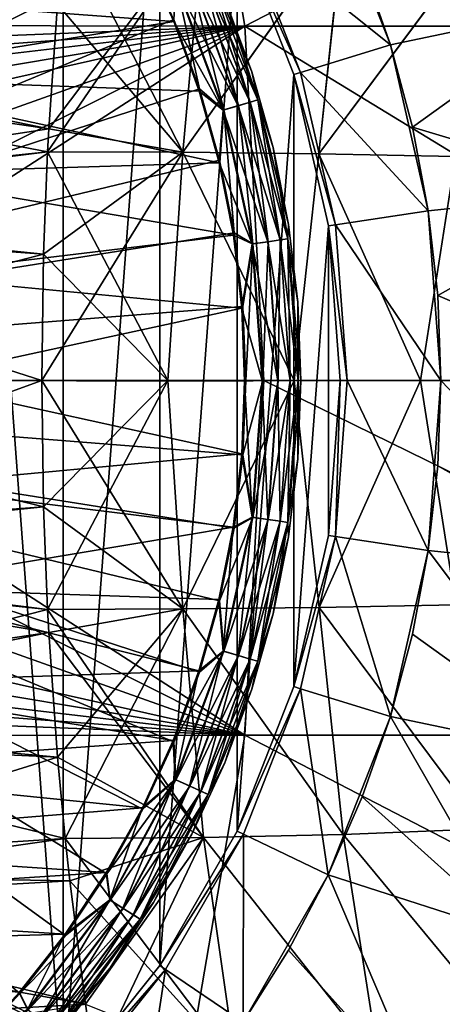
# Model space of a CAD drawing. Header units: metres. Extents: x -59 to 113, y -107 to 107.
# Tile 152 of 192: x 54.39 to 58.16, y -5.56 to 3.22. Entities that reach past the tile are written whole.
import ezdxf

# ---------------------------------------------------------------- set-up
doc = ezdxf.new("R2010")
doc.units = ezdxf.units.M
doc.layers.add('solid_20_382_333_XXX', color=7, linetype='CONTINUOUS')

msp = doc.modelspace()

# ---------------------------------------------------------------- linework, layer by layer
at = {"layer": 'solid_20_382_333_XXX'}
for points in [[(53.767262, -7.231956, -77), (53.767303, 7.231924, -77), (54.780663, -6.291668, -77)], [(54.780663, -6.291668, -77), (53.767303, 7.231924, -77), (54.780693, 6.291636, -77)], [(55.861973, 6.320729, -23.743923), (48.893719, 6.320729, -23.577755), (49.485706, 3.169019, -23.589386)], [(55.861973, 6.320729, -23.743923), (49.485706, 3.169019, -23.589386), (56.402649, 3.158785, -23.756006)], [(62.515575, 6.320729, -23.93788), (55.861973, 6.320729, -23.743923), (56.402649, 3.158785, -23.756006)], [(62.515575, 6.320729, -23.93788), (56.402649, 3.158785, -23.756006), (63.01339, 3.158785, -23.95034)], [(54.780663, -6.291668, -77), (54.780693, 6.291636, -77), (55.642738, 5.210664, -77)], [(48, 0, -1.04465), (54.802795, 4.942535, -1.191425), (54.394039, 5.46104, -1.191425)], [(54.780663, -6.291668, -77), (55.642738, 5.210664, -77), (55.642723, -5.21069, -77)], [(55.642723, -5.21069, -77), (55.642738, 5.210664, -77), (56.333958, 4.013433, -77)], [(48, 0, -1.04465), (55.169609, 4.393559, -1.191425), (54.802795, 4.942535, -1.191425)], [(50.359631, 4.711932, 32.067299), (50.269886, 3.14703, 32.096569), (54.840916, 4.458052, 31.972303)], [(48, 0, -1.04465), (55.492226, 3.817494, -1.191425), (55.169609, 4.393559, -1.191425)], [(50.269886, 3.14703, 32.096569), (54.799973, 4.079261, 31.979473), (54.840916, 4.458052, 31.972303)], [(56.390079, 4.040482, -75.937698), (57.144829, 4.403932, -75.099998), (57.699055, 2.99179, -75.099998)], [(57.144829, 4.403932, -75.099998), (57.448387, 3.708169, -67), (57.699055, 2.99179, -67)], [(57.699055, 2.99179, -75.099998), (57.144829, 4.403932, -75.099998), (57.699055, 2.99179, -67)], [(50.036358, 2.922848, 26.967262), (50.107281, 4.377021, 26.992508), (54.731869, 3.353808, 27.080317)], [(50.269886, 3.14703, 32.096569), (54.731895, 3.353868, 31.991392), (54.799973, 4.079261, 31.979473)], [(56.032585, 4.071548, 27.123436), (54.642754, 2.037963, 27.064713), (54.653767, 2.243433, 27.066641)], [(56.032585, 4.071548, 27.123436), (55.848949, 2.034471, 27.096268), (54.642754, 2.037963, 27.064713)], [(56.032585, 4.071548, 27.123436), (54.653767, 2.243433, 27.066641), (54.731869, 3.353808, 27.080317)], [(55.848667, 2.034398, 31.975452), (54.799973, 4.079261, 31.979473), (54.731895, 3.353868, 31.991392)], [(55.848667, 2.034398, 31.975452), (56.031971, 4.071407, 31.948294), (54.799973, 4.079261, 31.979473)], [(55.848667, 2.034398, 31.975452), (57.276344, 4.043518, 31.915308), (56.031971, 4.071407, 31.948294)], [(55.848667, 2.034398, 31.975452), (57.061619, 2.021086, 31.942263), (57.276344, 4.043518, 31.915308)], [(56.032585, 4.071548, 27.123436), (57.277592, 4.043629, 27.156439), (55.848949, 2.034471, 27.096268)], [(57.277592, 4.043629, 27.156439), (57.06221, 2.021151, 27.129465), (55.848949, 2.034471, 27.096268)], [(56.390091, 4.040456, -76), (56.898575, 2.744849, -76), (56.333958, 4.013432, -76)], [(56.898575, 2.74486, -75.937698), (56.390079, 4.040482, -75.937698), (57.699055, 2.99179, -75.099998)], [(56.390091, 4.040456, -76), (56.390079, 4.040482, -75.937698), (56.898575, 2.74486, -75.937698)], [(56.390091, 4.040456, -76), (56.898575, 2.74486, -75.937698), (56.898575, 2.744849, -76)], [(57.061619, 2.021086, 31.942263), (58.529896, 3.994994, 31.880575), (57.276344, 4.043518, 31.915308)], [(57.277592, 4.043629, 27.156439), (58.531784, 3.995053, 27.191191), (57.06221, 2.021151, 27.129465)], [(55.642723, -5.21069, -77), (56.333958, 4.013433, -77), (56.333946, -4.013457, -77)], [(56.333946, -4.013457, -77), (56.333958, 4.013433, -77), (56.839039, 2.726501, -77)], [(56.333958, 4.013433, -77), (56.333958, 4.013432, -76), (56.839043, 2.726499, -76)], [(56.839039, 2.726501, -77), (56.333958, 4.013433, -77), (56.839043, 2.726499, -76)], [(56.898575, 2.744849, -76), (56.839043, 2.726499, -76), (56.333958, 4.013432, -76)], [(57.061619, 2.021086, 31.942263), (58.279907, 1.997351, 31.907467), (58.529896, 3.994994, 31.880575)], [(58.531784, 3.995053, 27.191191), (58.280807, 1.997404, 27.16427), (57.06221, 2.021151, 27.129465)], [(48, 0, -1.04465), (55.768646, 3.217893, -1.191425), (55.492226, 3.817494, -1.191425)], [(55.491322, 3.800012, -19.200001), (55.766926, 3.199193, -19.200001), (52.134132, 3.468927, -19.200001)], [(55.781456, 3.553671, -19.175528), (55.766926, 3.199193, -19.200001), (55.491322, 3.800012, -19.200001)], [(56.009029, 3.657602, -18.993639), (56.073597, 3.687088, -18.854061), (56.516148, 2.500566, -18.854061)], [(56.449738, 2.481066, -1.400161), (56.073952, 3.687251, -1.538501), (56.010639, 3.658336, -1.400161)], [(56.073597, 3.687088, -18.854061), (56.222523, 3.405894, -18.700001), (56.464397, 2.750264, -18.700001)], [(56.516148, 2.500566, -18.854061), (56.073597, 3.687088, -18.854061), (56.464397, 2.750264, -18.700001)], [(56.073952, 3.687251, -1.538501), (56.516521, 2.500676, -1.538501), (56.222523, 3.405895, -1.691349)], [(56.449738, 2.481066, -1.400161), (56.516521, 2.500676, -1.538501), (56.073952, 3.687251, -1.538501)], [(57.699055, 2.99179, -67), (57.448387, 3.708169, -67), (59.417965, 3.352626, -65.25)], [(56.34185, 2.449389, -19.104416), (55.781456, 3.553671, -19.175528), (55.90836, 3.611626, -19.104416)], [(55.911854, 3.613223, -1.289755), (55.787079, 3.55624, -1.217874), (56.213924, 2.411826, -1.217874)], [(55.90836, 3.611626, -19.104416), (56.009029, 3.657602, -18.993639), (56.44804, 2.480569, -18.993639)], [(56.34185, 2.449389, -19.104416), (55.90836, 3.611626, -19.104416), (56.44804, 2.480569, -18.993639)], [(56.010639, 3.658336, -1.400161), (55.911854, 3.613223, -1.289755), (56.345539, 2.450471, -1.289755)], [(56.345539, 2.450471, -1.289755), (55.911854, 3.613223, -1.289755), (56.213924, 2.411826, -1.217874)], [(56.44804, 2.480569, -18.993639), (56.009029, 3.657602, -18.993639), (56.516148, 2.500566, -18.854061)], [(56.449738, 2.481066, -1.400161), (56.010639, 3.658336, -1.400161), (56.345539, 2.450471, -1.289755)], [(55.781456, 3.553671, -19.175528), (56.207993, 2.410084, -19.175528), (55.766926, 3.199193, -19.200001)], [(55.787079, 3.55624, -1.217874), (55.768646, 3.217893, -1.191425), (55.997169, 2.598453, -1.191425)], [(56.34185, 2.449389, -19.104416), (56.207993, 2.410084, -19.175528), (55.781456, 3.553671, -19.175528)], [(56.213924, 2.411826, -1.217874), (55.787079, 3.55624, -1.217874), (55.997169, 2.598453, -1.191425)], [(55.766926, 3.199193, -19.200001), (52.673698, 2.698341, -19.200001), (52.134132, 3.468927, -19.200001)], [(50.036358, 2.922848, 26.967262), (54.731869, 3.353808, 27.080317), (54.653767, 2.243433, 27.066641)], [(50.269886, 3.14703, 32.096569), (54.653793, 2.243473, 32.00507), (54.731895, 3.353868, 31.991392)], [(55.848667, 2.034398, 31.975452), (54.731895, 3.353868, 31.991392), (54.653793, 2.243473, 32.00507)], [(56.222523, 3.405895, -1.691349), (56.464397, 2.750265, -1.691349), (56.222523, 3.405894, -18.700001)], [(56.516521, 2.500676, -1.538501), (56.464397, 2.750265, -1.691349), (56.222523, 3.405895, -1.691349)], [(56.464397, 2.750265, -1.691349), (56.464397, 2.750264, -18.700001), (56.222523, 3.405894, -18.700001)], [(57.895512, 2.25862, -67), (57.699055, 2.99179, -67), (59.417965, 3.352626, -65.25)], [(57.895512, 2.25862, -67), (59.417965, 3.352626, -65.25), (59.778877, 1.693541, -65.25)], [(48, 0, -1.04465), (55.997169, 2.598453, -1.191425), (55.768646, 3.217893, -1.191425)], [(56.402649, 3.158785, -23.756006), (49.485706, 3.169019, -23.589386), (49.956173, 2.902307, -23.599569)], [(56.402649, 3.158785, -23.756006), (49.956173, 2.902307, -23.599569), (50.232399, 2.695625, -23.605602)], [(56.402649, 3.158785, -23.756006), (50.232399, 2.695625, -23.605602), (50.486984, 2.462705, -23.611198)], [(56.402649, 3.158785, -23.756006), (50.486984, 2.462705, -23.611198), (50.7174, 2.205842, -23.616289)], [(56.402649, 3.158785, -23.756006), (50.7174, 2.205842, -23.616289), (50.921074, 1.928034, -23.620813)], [(56.402649, 3.158785, -23.756006), (50.921074, 1.928034, -23.620813), (51.240631, 1.322236, -23.627949)], [(56.402649, 3.158785, -23.756006), (51.240631, 1.322236, -23.627949), (51.435287, 0.669925, -23.632318)], [(56.402649, 3.158785, -23.756006), (51.435287, 0.669925, -23.632318), (51.5, 0, -23.634621)], [(56.402649, 3.158785, -23.756006), (51.5, 0, -23.634621), (56.570343, -0.000001, -23.759562)], [(55.766926, 3.199193, -19.200001), (55.994701, 2.577726, -19.200001), (52.673698, 2.698341, -19.200001)], [(56.207993, 2.410084, -19.175528), (55.994701, 2.577726, -19.200001), (55.766926, 3.199193, -19.200001)], [(56.402649, 3.158785, -23.756006), (56.570343, -0.000001, -23.759562), (61.581226, -0.000001, -23.903755)], [(63.01339, 3.158785, -23.95034), (56.402649, 3.158785, -23.756006), (61.581226, -0.000001, -23.903755)], [(50.269886, 3.14703, 32.096569), (50.239704, 1.576385, 32.113613), (54.653793, 2.243473, 32.00507)], [(56.898575, 2.74486, -75.937698), (57.699055, 2.99179, -75.099998), (58.036636, 1.51276, -75.099998)], [(57.699055, 2.99179, -75.099998), (57.699055, 2.99179, -67), (57.895512, 2.25862, -67)], [(57.699055, 2.99179, -75.099998), (57.895512, 2.25862, -67), (58.036636, 1.51276, -67)], [(58.036636, 1.51276, -75.099998), (57.699055, 2.99179, -75.099998), (58.036636, 1.51276, -67)], [(50.016556, 1.463841, 26.952604), (50.036358, 2.922848, 26.967262), (54.642754, 2.037963, 27.064713)], [(50.036358, 2.922848, 26.967262), (54.653767, 2.243433, 27.066641), (54.642754, 2.037963, 27.064713)], [(56.333946, -4.013457, -77), (56.839039, 2.726501, -77), (56.839035, -2.726515, -77)], [(56.464397, 2.750265, -1.691349), (56.654087, 2.077678, -1.691349), (56.464397, 2.750264, -18.700001)], [(56.516521, 2.500676, -1.538501), (56.654087, 2.077678, -1.691349), (56.464397, 2.750265, -1.691349)], [(56.516148, 2.500566, -18.854061), (56.464397, 2.750264, -18.700001), (56.654091, 2.077677, -18.700001)], [(56.654087, 2.077678, -1.691349), (56.654091, 2.077677, -18.700001), (56.464397, 2.750264, -18.700001)], [(56.839035, -2.726515, -77), (56.839039, 2.726501, -77), (57.146683, 1.378654, -77)], [(56.839039, 2.726501, -77), (56.839043, 2.726499, -76), (57.146683, 1.378653, -76)], [(57.146683, 1.378654, -77), (56.839039, 2.726501, -77), (57.146683, 1.378653, -76)], [(56.898575, 2.744849, -76), (57.20829, 1.387914, -76), (56.839043, 2.726499, -76)], [(57.20829, 1.387914, -76), (57.146683, 1.378653, -76), (56.839043, 2.726499, -76)], [(57.20829, 1.387916, -75.937698), (56.898575, 2.74486, -75.937698), (58.036636, 1.51276, -75.099998)], [(56.898575, 2.744849, -76), (56.898575, 2.74486, -75.937698), (57.20829, 1.387916, -75.937698)], [(56.898575, 2.744849, -76), (57.20829, 1.387916, -75.937698), (57.20829, 1.387914, -76)], [(56.17268, 1.940933, -19.200001), (53.071247, 1.84579, -19.200001), (52.673698, 2.698341, -19.200001)], [(55.994701, 2.577726, -19.200001), (56.17268, 1.940933, -19.200001), (52.673698, 2.698341, -19.200001)], [(48, 0, -1.04465), (56.176388, 1.962993, -1.191425), (55.997169, 2.598453, -1.191425)], [(56.207993, 2.410084, -19.175528), (56.17268, 1.940933, -19.200001), (55.994701, 2.577726, -19.200001)], [(56.213924, 2.411826, -1.217874), (55.997169, 2.598453, -1.191425), (56.176388, 1.962993, -1.191425)], [(56.34185, 2.449389, -19.104416), (56.44804, 2.480569, -18.993639), (56.715073, 1.253039, -18.993639)], [(56.449738, 2.481066, -1.400161), (56.345539, 2.450471, -1.289755), (56.609333, 1.237835, -1.289755)], [(56.44804, 2.480569, -18.993639), (56.516148, 2.500566, -18.854061), (56.785332, 1.26314, -18.854061)], [(56.715073, 1.253039, -18.993639), (56.44804, 2.480569, -18.993639), (56.785332, 1.26314, -18.854061)], [(56.716824, 1.25329, -1.400161), (56.516521, 2.500676, -1.538501), (56.449738, 2.481066, -1.400161)], [(56.716824, 1.25329, -1.400161), (56.449738, 2.481066, -1.400161), (56.609333, 1.237835, -1.289755)], [(56.516148, 2.500566, -18.854061), (56.654091, 2.077677, -18.700001), (56.790424, 1.39228, -18.700001)], [(56.785332, 1.26314, -18.854061), (56.516148, 2.500566, -18.854061), (56.790424, 1.39228, -18.700001)], [(56.516521, 2.500676, -1.538501), (56.785721, 1.263196, -1.538501), (56.654087, 2.077678, -1.691349)], [(56.716824, 1.25329, -1.400161), (56.785721, 1.263196, -1.538501), (56.516521, 2.500676, -1.538501)], [(56.207993, 2.410084, -19.175528), (56.467438, 1.217433, -19.175528), (56.17268, 1.940933, -19.200001)], [(56.213924, 2.411826, -1.217874), (56.176388, 1.962993, -1.191425), (56.305199, 1.315429, -1.191425)], [(56.605526, 1.237288, -19.104416), (56.207993, 2.410084, -19.175528), (56.34185, 2.449389, -19.104416)], [(56.605526, 1.237288, -19.104416), (56.467438, 1.217433, -19.175528), (56.207993, 2.410084, -19.175528)], [(56.345539, 2.450471, -1.289755), (56.213924, 2.411826, -1.217874), (56.473557, 1.218313, -1.217874)], [(56.473557, 1.218313, -1.217874), (56.213924, 2.411826, -1.217874), (56.305199, 1.315429, -1.191425)], [(56.605526, 1.237288, -19.104416), (56.34185, 2.449389, -19.104416), (56.715073, 1.253039, -18.993639)], [(56.609333, 1.237835, -1.289755), (56.345539, 2.450471, -1.289755), (56.473557, 1.218313, -1.217874)], [(50.239704, 1.576385, 32.113613), (54.642773, 2.037888, 32.006996), (54.653793, 2.243473, 32.00507)], [(55.848667, 2.034398, 31.975452), (54.653793, 2.243473, 32.00507), (54.642773, 2.037888, 32.006996)], [(58.036636, 1.51276, -67), (57.895512, 2.25862, -67), (59.778877, 1.693541, -65.25)], [(50.016556, 1.463841, 26.952604), (54.642754, 2.037963, 27.064713), (54.606716, 1.125792, 27.058403)], [(50.239704, 1.576385, 32.113613), (54.606743, 1.125812, 32.013306), (54.642773, 2.037888, 32.006996)], [(55.848949, 2.034471, 27.096268), (54.590961, -0.000001, 27.055643), (54.606716, 1.125792, 27.058403)], [(55.848949, 2.034471, 27.096268), (55.716183, 0.000003, 27.085363), (54.590961, -0.000001, 27.055643)], [(55.848949, 2.034471, 27.096268), (54.606716, 1.125792, 27.058403), (54.642754, 2.037963, 27.064713)], [(55.716171, 0.000003, 31.986347), (54.642773, 2.037888, 32.006996), (54.606743, 1.125812, 32.013306)], [(55.848667, 2.034398, 31.975452), (54.642773, 2.037888, 32.006996), (55.716171, 0.000003, 31.986347)], [(55.848667, 2.034398, 31.975452), (55.716171, 0.000003, 31.986347), (56.841328, 0.000003, 31.95536)], [(55.848949, 2.034471, 27.096268), (56.841335, 0.000003, 27.11635), (55.716183, 0.000003, 27.085363)], [(55.848667, 2.034398, 31.975452), (56.841328, 0.000003, 31.95536), (57.061619, 2.021086, 31.942263)], [(55.848949, 2.034471, 27.096268), (57.06221, 2.021151, 27.129465), (56.841335, 0.000003, 27.11635)], [(56.654087, 2.077678, -1.691349), (56.790424, 1.392281, -1.691349), (56.654091, 2.077677, -18.700001)], [(56.785721, 1.263196, -1.538501), (56.790424, 1.392281, -1.691349), (56.654087, 2.077678, -1.691349)], [(56.790424, 1.392281, -1.691349), (56.790424, 1.39228, -18.700001), (56.654091, 2.077677, -18.700001)], [(57.061619, 2.021086, 31.942263), (56.841328, 0.000003, 31.95536), (57.96645, 0.000003, 31.923109)], [(57.06221, 2.021151, 27.129465), (57.966457, 0.000003, 27.148603), (56.841335, 0.000003, 27.11635)], [(57.061619, 2.021086, 31.942263), (57.96645, 0.000003, 31.923109), (58.279907, 1.997351, 31.907467)], [(57.06221, 2.021151, 27.129465), (58.280807, 1.997404, 27.16427), (57.966457, 0.000003, 27.148603)], [(48, 0, -1.04465), (56.305199, 1.315429, -1.191425), (56.176388, 1.962993, -1.191425)], [(56.17268, 1.940933, -19.200001), (56.299618, 1.294762, -19.200001), (53.071247, 1.84579, -19.200001)], [(56.467438, 1.217433, -19.175528), (56.299618, 1.294762, -19.200001), (56.17268, 1.940933, -19.200001)], [(58.279907, 1.997351, 31.907467), (57.96645, 0.000003, 31.923109), (59.091537, 0.000003, 31.889589)], [(58.280807, 1.997404, 27.16427), (59.091545, 0.000003, 27.182121), (57.966457, 0.000003, 27.148603)], [(56.299618, 1.294762, -19.200001), (53.31472, 0.93715, -19.200001), (53.071247, 1.84579, -19.200001)], [(58.121616, 0.758517, -67), (58.036636, 1.51276, -67), (59.778877, 1.693541, -65.25)], [(58.121616, 0.758517, -67), (59.778877, 1.693541, -65.25), (59.900002, 0, -65.25)], [(50.239704, 1.576385, 32.113613), (50.269276, 0, 32.118431), (54.606743, 1.125812, 32.013306)], [(57.20829, 1.387916, -75.937698), (58.036636, 1.51276, -75.099998), (58.150002, 0, -75.099998)], [(58.036636, 1.51276, -75.099998), (58.121616, 0.758517, -67), (58.150002, 0, -67)], [(58.150002, 0, -75.099998), (58.036636, 1.51276, -75.099998), (58.150002, 0, -67)], [(58.036636, 1.51276, -75.099998), (58.036636, 1.51276, -67), (58.121616, 0.758517, -67)], [(50.016556, 1.463841, 26.952604), (54.606716, 1.125792, 27.058403), (54.590961, -0.000001, 27.055643)], [(50.048061, -0.000001, 26.948542), (50.016556, 1.463841, 26.952604), (54.590961, -0.000001, 27.055643)], [(56.785332, 1.26314, -18.854061), (56.790424, 1.39228, -18.700001), (56.872562, 0.698299, -18.700001)], [(56.785721, 1.263196, -1.538501), (56.872562, 0.698302, -1.691349), (56.790424, 1.392281, -1.691349)], [(56.790424, 1.392281, -1.691349), (56.872562, 0.698302, -1.691349), (56.790424, 1.39228, -18.700001)], [(56.872562, 0.698302, -1.691349), (56.872562, 0.698299, -18.700001), (56.790424, 1.39228, -18.700001)], [(56.839035, -2.726515, -77), (57.146683, 1.378654, -77), (57.146683, -1.378659, -77)], [(57.20829, 1.387914, -76), (57.312298, 0, -76), (57.146683, 1.378653, -76)], [(57.146683, 1.378654, -77), (57.146683, 1.378653, -76), (57.25, 0, -76)], [(57.25, 0, -77), (57.146683, 1.378654, -77), (57.25, 0, -76)], [(57.146683, -1.378659, -77), (57.146683, 1.378654, -77), (57.25, 0, -77)], [(57.312298, 0, -76), (57.25, 0, -76), (57.146683, 1.378653, -76)], [(57.20829, 1.387916, -75.937698), (58.150002, 0, -75.099998), (57.312298, 0, -75.937698)], [(57.20829, 1.387914, -76), (57.20829, 1.387916, -75.937698), (57.312298, 0, -75.937698)], [(57.20829, 1.387914, -76), (57.312298, 0, -75.937698), (57.312298, 0, -76)], [(48, 0, -1.04465), (56.382805, 0.659757, -1.191425), (56.305199, 1.315429, -1.191425)], [(56.299618, 1.294762, -19.200001), (56.375263, 0.645035, -19.200001), (53.31472, 0.93715, -19.200001)], [(56.467438, 1.217433, -19.175528), (56.375263, 0.645035, -19.200001), (56.299618, 1.294762, -19.200001)], [(56.473557, 1.218313, -1.217874), (56.305199, 1.315429, -1.191425), (56.382805, 0.659757, -1.191425)], [(56.605526, 1.237288, -19.104416), (56.694019, 0, -19.104416), (56.467438, 1.217433, -19.175528)], [(56.609333, 1.237835, -1.289755), (56.473557, 1.218313, -1.217874), (56.560692, 0, -1.217874)], [(56.609333, 1.237835, -1.289755), (56.560692, 0, -1.217874), (56.697865, 0, -1.289755)], [(56.605526, 1.237288, -19.104416), (56.715073, 1.253039, -18.993639), (56.804691, 0, -18.993639)], [(56.605526, 1.237288, -19.104416), (56.804691, 0, -18.993639), (56.694019, 0, -19.104416)], [(56.716824, 1.25329, -1.400161), (56.609333, 1.237835, -1.289755), (56.697865, 0, -1.289755)], [(56.716824, 1.25329, -1.400161), (56.697865, 0, -1.289755), (56.806461, 0, -1.400161)], [(56.715073, 1.253039, -18.993639), (56.785332, 1.26314, -18.854061), (56.875675, 0, -18.854061)], [(56.715073, 1.253039, -18.993639), (56.875675, 0, -18.854061), (56.804691, 0, -18.993639)], [(56.716824, 1.25329, -1.400161), (56.806461, 0, -1.400161), (56.785721, 1.263196, -1.538501)], [(56.785332, 1.26314, -18.854061), (56.872562, 0.698299, -18.700001), (56.900002, 0, -18.700001)], [(56.875675, 0, -18.854061), (56.785332, 1.26314, -18.854061), (56.900002, 0, -18.700001)], [(56.785721, 1.263196, -1.538501), (56.876064, 0, -1.538501), (56.872562, 0.698302, -1.691349)], [(56.806461, 0, -1.400161), (56.876064, 0, -1.538501), (56.785721, 1.263196, -1.538501)], [(56.467438, 1.217433, -19.175528), (56.554508, 0, -19.175528), (56.375263, 0.645035, -19.200001)], [(56.473557, 1.218313, -1.217874), (56.382805, 0.659757, -1.191425), (56.408726, 0, -1.191425)], [(56.560692, 0, -1.217874), (56.473557, 1.218313, -1.217874), (56.408726, 0, -1.191425)], [(56.694019, 0, -19.104416), (56.554508, 0, -19.175528), (56.467438, 1.217433, -19.175528)], [(50.269276, 0, 32.118431), (54.590984, 0, 32.016068), (54.606743, 1.125812, 32.013306)], [(55.716171, 0.000003, 31.986347), (54.606743, 1.125812, 32.013306), (54.590984, 0, 32.016068)], [(56.375263, 0.645035, -19.200001), (53.396713, 0, -19.200001), (53.31472, 0.93715, -19.200001)], [(58.121616, 0.758517, -67), (59.900002, 0, -65.25), (58.150002, 0, -67)], [(48, 0, -1.04465), (56.408726, 0, -1.191425), (56.382805, 0.659757, -1.191425)], [(56.375263, 0.645035, -19.200001), (56.399216, -0.00597, -19.200001), (53.396713, 0, -19.200001)], [(56.554508, 0, -19.175528), (56.399216, -0.00597, -19.200001), (56.375263, 0.645035, -19.200001)], [(56.872562, 0.698302, -1.691349), (56.900002, 0, -1.691349), (56.872562, 0.698299, -18.700001)], [(56.876064, 0, -1.538501), (56.900002, 0, -1.691349), (56.872562, 0.698302, -1.691349)], [(56.900002, 0, -1.691349), (56.900002, 0, -18.700001), (56.872562, 0.698299, -18.700001)], [(48, 0, -1.04465), (56.382805, -0.659741, -1.191425), (56.408726, 0, -1.191425)], [(48, 0, -1.04465), (53.945869, -5.945865, -1.191425), (54.394047, -5.461028, -1.191425)], [(48, 0, -1.04465), (54.394047, -5.461028, -1.191425), (54.802803, -4.942523, -1.191425)], [(48, 0, -1.04465), (54.802803, -4.942523, -1.191425), (55.169621, -4.393545, -1.191425)], [(48, 0, -1.04465), (55.169621, -4.393545, -1.191425), (55.492229, -3.81748, -1.191425)], [(48, 0, -1.04465), (55.492229, -3.81748, -1.191425), (55.76865, -3.217878, -1.191425)], [(48, 0, -1.04465), (55.76865, -3.217878, -1.191425), (55.997173, -2.598438, -1.191425)], [(48, 0, -1.04465), (55.997173, -2.598438, -1.191425), (56.176392, -1.962977, -1.191425)], [(48, 0, -1.04465), (56.176392, -1.962977, -1.191425), (56.305202, -1.315414, -1.191425)], [(48, 0, -1.04465), (56.305202, -1.315414, -1.191425), (56.382805, -0.659741, -1.191425)], [(51.434937, -0.671714, -23.632311), (56.402477, -3.158785, -23.756001), (51.5, 0, -23.634621)], [(56.402477, -3.158785, -23.756001), (56.570343, -0.000001, -23.759562), (51.5, 0, -23.634621)], [(56.374569, -0.653581, -19.200001), (53.31472, -0.93715, -19.200001), (53.396713, 0, -19.200001)], [(56.374569, -0.653581, -19.200001), (53.396713, 0, -19.200001), (56.399216, -0.00597, -19.200001)], [(55.716183, 0.000003, 27.085363), (54.606754, -1.125806, 27.058403), (54.590961, -0.000001, 27.055643)], [(55.849331, -2.034389, 31.975433), (55.716171, 0.000003, 31.986347), (54.590984, 0, 32.016068)], [(55.716183, 0.000003, 27.085363), (54.642784, -2.037883, 27.064713), (54.606754, -1.125806, 27.058403)], [(55.716183, 0.000003, 27.085363), (55.849388, -2.034388, 27.096279), (54.642784, -2.037883, 27.064713)], [(55.849331, -2.034389, 31.975433), (56.841328, 0.000003, 31.95536), (55.716171, 0.000003, 31.986347)], [(55.716183, 0.000003, 27.085363), (56.841335, 0.000003, 27.11635), (55.849388, -2.034388, 27.096279)], [(55.849331, -2.034389, 31.975433), (57.062973, -2.02106, 31.942225), (56.841328, 0.000003, 31.95536)], [(56.841335, 0.000003, 27.11635), (57.063057, -2.021058, 27.129488), (55.849388, -2.034388, 27.096279)], [(56.382805, -0.659741, -1.191425), (56.560692, 0, -1.217874), (56.408726, 0, -1.191425)], [(56.473557, -1.218313, -1.217874), (56.560692, 0, -1.217874), (56.382805, -0.659741, -1.191425)], [(56.467438, -1.217433, -19.175528), (56.399216, -0.00597, -19.200001), (56.554508, 0, -19.175528)], [(56.605526, -1.237288, -19.104416), (56.467438, -1.217433, -19.175528), (56.554508, 0, -19.175528)], [(56.473557, -1.218313, -1.217874), (56.697865, 0, -1.289755), (56.560692, 0, -1.217874)], [(56.609333, -1.237835, -1.289755), (56.697865, 0, -1.289755), (56.473557, -1.218313, -1.217874)], [(56.605526, -1.237288, -19.104416), (56.554508, 0, -19.175528), (56.694019, 0, -19.104416)], [(56.605526, -1.237288, -19.104416), (56.694019, 0, -19.104416), (56.715073, -1.253039, -18.993639)], [(56.609333, -1.237835, -1.289755), (56.806461, 0, -1.400161), (56.697865, 0, -1.289755)], [(56.716824, -1.25329, -1.400161), (56.806461, 0, -1.400161), (56.609333, -1.237835, -1.289755)], [(56.715073, -1.253039, -18.993639), (56.694019, 0, -19.104416), (56.804691, 0, -18.993639)], [(56.715073, -1.253039, -18.993639), (56.804691, 0, -18.993639), (56.785332, -1.26314, -18.854061)], [(56.716824, -1.25329, -1.400161), (56.876064, 0, -1.538501), (56.806461, 0, -1.400161)], [(56.716824, -1.25329, -1.400161), (56.785721, -1.263196, -1.538501), (56.876064, 0, -1.538501)], [(56.785332, -1.26314, -18.854061), (56.804691, 0, -18.993639), (56.875675, 0, -18.854061)], [(56.785332, -1.26314, -18.854061), (56.875675, 0, -18.854061), (56.872562, -0.698286, -18.700001)], [(56.785721, -1.263196, -1.538501), (56.872562, -0.698286, -1.691349), (56.900002, 0, -1.691349)], [(56.785721, -1.263196, -1.538501), (56.900002, 0, -1.691349), (56.876064, 0, -1.538501)], [(57.062973, -2.02106, 31.942225), (57.96645, 0.000003, 31.923109), (56.841328, 0.000003, 31.95536)], [(56.841335, 0.000003, 27.11635), (57.966457, 0.000003, 27.148603), (57.063057, -2.021058, 27.129488)], [(56.872562, -0.698286, -18.700001), (56.875675, 0, -18.854061), (56.900002, 0, -18.700001)], [(56.872562, -0.698286, -1.691349), (56.872562, -0.698286, -18.700001), (56.900002, 0, -18.700001)], [(56.900002, 0, -1.691349), (56.872562, -0.698286, -1.691349), (56.900002, 0, -18.700001)], [(57.062973, -2.02106, 31.942225), (58.281952, -1.997297, 31.907408), (57.96645, 0.000003, 31.923109)], [(57.966457, 0.000003, 27.148603), (58.282066, -1.997295, 27.164307), (57.063057, -2.021058, 27.129488)], [(57.146683, -1.378653, -76), (57.25, 0, -77), (57.25, 0, -76)], [(57.20829, -1.387914, -76), (57.146683, -1.378653, -76), (57.25, 0, -76)], [(57.146683, -1.378659, -77), (57.25, 0, -77), (57.146683, -1.378653, -76)], [(57.20829, -1.387916, -75.937698), (57.312298, 0, -75.937698), (58.036636, -1.51276, -75.099998)], [(57.312298, 0, -76), (57.312298, 0, -75.937698), (57.20829, -1.387916, -75.937698)], [(57.312298, 0, -76), (57.20829, -1.387916, -75.937698), (57.20829, -1.387914, -76)], [(57.312298, 0, -76), (57.20829, -1.387914, -76), (57.25, 0, -76)], [(57.312298, 0, -75.937698), (58.150002, 0, -75.099998), (58.036636, -1.51276, -75.099998)], [(58.281952, -1.997297, 31.907408), (59.091537, 0.000003, 31.889589), (57.96645, 0.000003, 31.923109)], [(57.966457, 0.000003, 27.148603), (59.091545, 0.000003, 27.182121), (58.282066, -1.997295, 27.164307)], [(58.150002, 0, -75.099998), (58.121616, -0.758517, -67), (58.036636, -1.51276, -67)], [(58.036636, -1.51276, -75.099998), (58.150002, 0, -75.099998), (58.036636, -1.51276, -67)], [(58.121616, -0.758517, -67), (58.150002, 0, -67), (59.778877, -1.693541, -65.25)], [(58.150002, 0, -75.099998), (58.150002, 0, -67), (58.121616, -0.758517, -67)], [(58.150002, 0, -67), (59.900002, 0, -65.25), (59.778877, -1.693541, -65.25)], [(54.606754, -1.125806, 27.058403), (50.016582, -1.463858, 26.952604), (50.048061, -0.000001, 26.948542)], [(54.606754, -1.125806, 27.058403), (50.048061, -0.000001, 26.948542), (54.590961, -0.000001, 27.055643)], [(50.239693, -1.576387, 32.113613), (54.590984, 0, 32.016068), (50.269276, 0, 32.118431)], [(54.606728, -1.125808, 32.013309), (54.590984, 0, 32.016068), (50.239693, -1.576387, 32.113613)], [(55.849331, -2.034389, 31.975433), (54.590984, 0, 32.016068), (54.606728, -1.125808, 32.013309)], [(56.467438, -1.217433, -19.175528), (56.374569, -0.653581, -19.200001), (56.399216, -0.00597, -19.200001)], [(63.013367, -3.158785, -23.95034), (56.570343, -0.000001, -23.759562), (56.402477, -3.158785, -23.756001)], [(63.013367, -3.158785, -23.95034), (61.581226, -0.000001, -23.903755), (56.570343, -0.000001, -23.759562)], [(51.434937, -0.671714, -23.632311), (51.239727, -1.32445, -23.62793), (56.402477, -3.158785, -23.756001)], [(56.374569, -0.653581, -19.200001), (56.298027, -1.30491, -19.200001), (53.31472, -0.93715, -19.200001)], [(56.467438, -1.217433, -19.175528), (56.298027, -1.30491, -19.200001), (56.374569, -0.653581, -19.200001)], [(56.473557, -1.218313, -1.217874), (56.382805, -0.659741, -1.191425), (56.305202, -1.315414, -1.191425)], [(56.785332, -1.26314, -18.854061), (56.872562, -0.698286, -18.700001), (56.790428, -1.392266, -18.700001)], [(56.785721, -1.263196, -1.538501), (56.790428, -1.392266, -1.691349), (56.872562, -0.698286, -1.691349)], [(56.790428, -1.392266, -1.691349), (56.790428, -1.392266, -18.700001), (56.872562, -0.698286, -18.700001)], [(56.872562, -0.698286, -1.691349), (56.790428, -1.392266, -1.691349), (56.872562, -0.698286, -18.700001)], [(58.036636, -1.51276, -67), (58.121616, -0.758517, -67), (59.778877, -1.693541, -65.25)], [(56.298027, -1.30491, -19.200001), (53.071247, -1.84579, -19.200001), (53.31472, -0.93715, -19.200001)], [(54.606754, -1.125806, 27.058403), (54.642784, -2.037883, 27.064713), (50.016582, -1.463858, 26.952604)], [(54.642757, -2.037882, 32.007), (54.606728, -1.125808, 32.013309), (50.239693, -1.576387, 32.113613)], [(55.849331, -2.034389, 31.975433), (54.606728, -1.125808, 32.013309), (54.642757, -2.037882, 32.007)], [(56.473557, -1.218313, -1.217874), (56.305202, -1.315414, -1.191425), (56.176392, -1.962977, -1.191425)], [(56.213924, -2.411826, -1.217874), (56.473557, -1.218313, -1.217874), (56.176392, -1.962977, -1.191425)], [(56.467438, -1.217433, -19.175528), (56.207993, -2.410084, -19.175528), (56.298027, -1.30491, -19.200001)], [(56.34185, -2.449389, -19.104416), (56.207993, -2.410084, -19.175528), (56.467438, -1.217433, -19.175528)], [(56.609333, -1.237835, -1.289755), (56.473557, -1.218313, -1.217874), (56.213924, -2.411826, -1.217874)], [(56.34185, -2.449389, -19.104416), (56.467438, -1.217433, -19.175528), (56.605526, -1.237288, -19.104416)], [(56.298027, -1.30491, -19.200001), (56.170292, -1.950966, -19.200001), (53.071247, -1.84579, -19.200001)], [(56.207993, -2.410084, -19.175528), (56.170292, -1.950966, -19.200001), (56.298027, -1.30491, -19.200001)], [(56.345539, -2.450471, -1.289755), (56.609333, -1.237835, -1.289755), (56.213924, -2.411826, -1.217874)], [(56.34185, -2.449389, -19.104416), (56.605526, -1.237288, -19.104416), (56.44804, -2.480569, -18.993639)], [(56.716824, -1.25329, -1.400161), (56.609333, -1.237835, -1.289755), (56.345539, -2.450471, -1.289755)], [(56.449738, -2.481066, -1.400161), (56.716824, -1.25329, -1.400161), (56.345539, -2.450471, -1.289755)], [(56.605526, -1.237288, -19.104416), (56.715073, -1.253039, -18.993639), (56.44804, -2.480569, -18.993639)], [(56.44804, -2.480569, -18.993639), (56.715073, -1.253039, -18.993639), (56.516148, -2.500566, -18.854061)], [(56.449738, -2.481066, -1.400161), (56.785721, -1.263196, -1.538501), (56.716824, -1.25329, -1.400161)], [(56.449738, -2.481066, -1.400161), (56.516521, -2.500676, -1.538501), (56.785721, -1.263196, -1.538501)], [(56.715073, -1.253039, -18.993639), (56.785332, -1.26314, -18.854061), (56.516148, -2.500566, -18.854061)], [(56.516148, -2.500566, -18.854061), (56.785332, -1.26314, -18.854061), (56.654091, -2.077663, -18.700001)], [(56.785721, -1.263196, -1.538501), (56.516521, -2.500676, -1.538501), (56.790428, -1.392266, -1.691349)], [(56.785332, -1.26314, -18.854061), (56.790428, -1.392266, -18.700001), (56.654091, -2.077663, -18.700001)], [(51.239727, -1.32445, -23.62793), (50.91975, -1.930044, -23.620783), (56.402477, -3.158785, -23.756001)], [(56.516521, -2.500676, -1.538501), (56.654091, -2.077663, -1.691349), (56.790428, -1.392266, -1.691349)], [(56.654091, -2.077663, -1.691349), (56.654091, -2.077663, -18.700001), (56.790428, -1.392266, -18.700001)], [(56.790428, -1.392266, -1.691349), (56.654091, -2.077663, -1.691349), (56.790428, -1.392266, -18.700001)], [(56.839035, -2.726515, -77), (57.146683, -1.378659, -77), (56.839043, -2.726499, -76)], [(57.146683, -1.378659, -77), (57.146683, -1.378653, -76), (56.839043, -2.726499, -76)], [(57.20829, -1.387914, -76), (56.839043, -2.726499, -76), (57.146683, -1.378653, -76)], [(57.20829, -1.387914, -76), (56.898575, -2.744849, -76), (56.839043, -2.726499, -76)], [(57.20829, -1.387914, -76), (57.20829, -1.387916, -75.937698), (56.898575, -2.74486, -75.937698)], [(57.20829, -1.387914, -76), (56.898575, -2.74486, -75.937698), (56.898575, -2.744849, -76)], [(56.898575, -2.74486, -75.937698), (57.20829, -1.387916, -75.937698), (57.699055, -2.99179, -75.099998)], [(57.20829, -1.387916, -75.937698), (58.036636, -1.51276, -75.099998), (57.699055, -2.99179, -75.099998)], [(54.653805, -2.243464, 27.066643), (50.036388, -2.92288, 26.967262), (50.016582, -1.463858, 26.952604)], [(54.642784, -2.037883, 27.064713), (54.653805, -2.243464, 27.066643), (50.016582, -1.463858, 26.952604)], [(54.642757, -2.037882, 32.007), (50.239693, -1.576387, 32.113613), (50.269875, -3.147032, 32.096569)], [(58.036636, -1.51276, -75.099998), (57.895512, -2.25862, -67), (57.699055, -2.99179, -67)], [(57.699055, -2.99179, -75.099998), (58.036636, -1.51276, -75.099998), (57.699055, -2.99179, -67)], [(57.895512, -2.25862, -67), (58.036636, -1.51276, -67), (59.417965, -3.352626, -65.25)], [(58.036636, -1.51276, -75.099998), (58.036636, -1.51276, -67), (57.895512, -2.25862, -67)], [(58.036636, -1.51276, -67), (59.778877, -1.693541, -65.25), (59.417965, -3.352626, -65.25)], [(50.91975, -1.930044, -23.620783), (50.715969, -2.207604, -23.616259), (56.402477, -3.158785, -23.756001)], [(55.991734, -2.586911, -19.200001), (52.673698, -2.698341, -19.200001), (53.071247, -1.84579, -19.200001)], [(56.170292, -1.950966, -19.200001), (55.991734, -2.586911, -19.200001), (53.071247, -1.84579, -19.200001)], [(56.207993, -2.410084, -19.175528), (55.991734, -2.586911, -19.200001), (56.170292, -1.950966, -19.200001)], [(56.213924, -2.411826, -1.217874), (56.176392, -1.962977, -1.191425), (55.997173, -2.598438, -1.191425)], [(58.533726, -3.994809, 31.880466), (58.281952, -1.997297, 31.907408), (57.062973, -2.02106, 31.942225)], [(57.063057, -2.021058, 27.129488), (58.282066, -1.997295, 27.164307), (58.533607, -3.994814, 27.19124)], [(54.653778, -2.243468, 32.00507), (54.642757, -2.037882, 32.007), (50.269875, -3.147032, 32.096569)], [(56.033218, -4.071385, 31.948261), (55.849331, -2.034389, 31.975433), (54.642757, -2.037882, 32.007)], [(56.033218, -4.071385, 31.948261), (54.642757, -2.037882, 32.007), (54.653778, -2.243468, 32.00507)], [(55.849388, -2.034388, 27.096279), (54.653805, -2.243464, 27.066643), (54.642784, -2.037883, 27.064713)], [(55.849388, -2.034388, 27.096279), (54.731907, -3.353856, 27.080318), (54.653805, -2.243464, 27.066643)], [(55.849388, -2.034388, 27.096279), (54.799984, -4.079257, 27.092237), (54.731907, -3.353856, 27.080318)], [(55.849388, -2.034388, 27.096279), (56.033199, -4.071385, 27.123449), (54.799984, -4.079257, 27.092237)], [(57.278877, -4.043436, 31.915239), (57.062973, -2.02106, 31.942225), (55.849331, -2.034389, 31.975433)], [(56.033218, -4.071385, 31.948261), (57.278877, -4.043436, 31.915239), (55.849331, -2.034389, 31.975433)], [(55.849388, -2.034388, 27.096279), (57.063057, -2.021058, 27.129488), (57.278809, -4.043438, 27.156469)], [(55.849388, -2.034388, 27.096279), (57.278809, -4.043438, 27.156469), (56.033199, -4.071385, 27.123449)], [(56.516148, -2.500566, -18.854061), (56.654091, -2.077663, -18.700001), (56.464405, -2.75025, -18.700001)], [(56.464405, -2.75025, -1.691349), (56.464405, -2.75025, -18.700001), (56.654091, -2.077663, -18.700001)], [(56.654091, -2.077663, -1.691349), (56.464405, -2.75025, -1.691349), (56.654091, -2.077663, -18.700001)], [(56.516521, -2.500676, -1.538501), (56.464405, -2.75025, -1.691349), (56.654091, -2.077663, -1.691349)], [(57.278877, -4.043436, 31.915239), (58.533726, -3.994809, 31.880466), (57.062973, -2.02106, 31.942225)], [(57.063057, -2.021058, 27.129488), (58.533607, -3.994814, 27.19124), (57.278809, -4.043438, 27.156469)], [(54.653805, -2.243464, 27.066643), (54.731907, -3.353856, 27.080318), (50.036388, -2.92288, 26.967262)], [(54.73188, -3.353863, 31.991392), (54.653778, -2.243468, 32.00507), (50.269875, -3.147032, 32.096569)], [(50.715969, -2.207604, -23.616259), (50.485535, -2.464167, -23.611166), (56.402477, -3.158785, -23.756001)], [(56.033218, -4.071385, 31.948261), (54.653778, -2.243468, 32.00507), (54.73188, -3.353863, 31.991392)], [(57.699055, -2.99179, -67), (57.895512, -2.25862, -67), (59.417965, -3.352626, -65.25)], [(56.213924, -2.411826, -1.217874), (55.997173, -2.598438, -1.191425), (55.76865, -3.217878, -1.191425)], [(55.787079, -3.55624, -1.217874), (56.213924, -2.411826, -1.217874), (55.76865, -3.217878, -1.191425)], [(56.207993, -2.410084, -19.175528), (55.781456, -3.553671, -19.175528), (55.991734, -2.586911, -19.200001)], [(55.90836, -3.611626, -19.104416), (55.781456, -3.553671, -19.175528), (56.207993, -2.410084, -19.175528)], [(56.345539, -2.450471, -1.289755), (56.213924, -2.411826, -1.217874), (55.787079, -3.55624, -1.217874)], [(55.911854, -3.613223, -1.289755), (56.345539, -2.450471, -1.289755), (55.787079, -3.55624, -1.217874)], [(55.90836, -3.611626, -19.104416), (56.207993, -2.410084, -19.175528), (56.34185, -2.449389, -19.104416)], [(55.90836, -3.611626, -19.104416), (56.34185, -2.449389, -19.104416), (56.009029, -3.657602, -18.993639)], [(56.449738, -2.481066, -1.400161), (56.345539, -2.450471, -1.289755), (55.911854, -3.613223, -1.289755)], [(56.34185, -2.449389, -19.104416), (56.44804, -2.480569, -18.993639), (56.009029, -3.657602, -18.993639)], [(50.485535, -2.464167, -23.611166), (50.230656, -2.697069, -23.605564), (56.402477, -3.158785, -23.756001)], [(56.010639, -3.658336, -1.400161), (56.449738, -2.481066, -1.400161), (55.911854, -3.613223, -1.289755)], [(56.009029, -3.657602, -18.993639), (56.44804, -2.480569, -18.993639), (56.073597, -3.687088, -18.854061)], [(56.010639, -3.658336, -1.400161), (56.516521, -2.500676, -1.538501), (56.449738, -2.481066, -1.400161)], [(56.010639, -3.658336, -1.400161), (56.073952, -3.687251, -1.538501), (56.516521, -2.500676, -1.538501)], [(56.44804, -2.480569, -18.993639), (56.516148, -2.500566, -18.854061), (56.073597, -3.687088, -18.854061)], [(56.073597, -3.687088, -18.854061), (56.516148, -2.500566, -18.854061), (56.22253, -3.405881, -18.700001)], [(56.516521, -2.500676, -1.538501), (56.073952, -3.687251, -1.538501), (56.464405, -2.75025, -1.691349)], [(56.516148, -2.500566, -18.854061), (56.464405, -2.75025, -18.700001), (56.22253, -3.405881, -18.700001)], [(55.991734, -2.586911, -19.200001), (55.763546, -3.207388, -19.200001), (52.673698, -2.698341, -19.200001)], [(55.781456, -3.553671, -19.175528), (55.763546, -3.207388, -19.200001), (55.991734, -2.586911, -19.200001)], [(50.230656, -2.697069, -23.605564), (49.953987, -2.903778, -23.599522), (56.402477, -3.158785, -23.756001)], [(55.763546, -3.207388, -19.200001), (52.134132, -3.468927, -19.200001), (52.673698, -2.698341, -19.200001)], [(56.073952, -3.687251, -1.538501), (56.22253, -3.405881, -1.691349), (56.464405, -2.75025, -1.691349)], [(56.22253, -3.405881, -1.691349), (56.22253, -3.405881, -18.700001), (56.464405, -2.75025, -18.700001)], [(56.464405, -2.75025, -1.691349), (56.22253, -3.405881, -1.691349), (56.464405, -2.75025, -18.700001)], [(56.333946, -4.013457, -77), (56.839035, -2.726515, -77), (56.333958, -4.013432, -76)], [(56.839035, -2.726515, -77), (56.839043, -2.726499, -76), (56.333958, -4.013432, -76)], [(56.898575, -2.744849, -76), (56.333958, -4.013432, -76), (56.839043, -2.726499, -76)], [(56.898575, -2.744849, -76), (56.390091, -4.040456, -76), (56.333958, -4.013432, -76)], [(56.898575, -2.744849, -76), (56.898575, -2.74486, -75.937698), (56.390079, -4.040482, -75.937698)], [(56.898575, -2.744849, -76), (56.390079, -4.040482, -75.937698), (56.390091, -4.040456, -76)], [(56.390079, -4.040482, -75.937698), (56.898575, -2.74486, -75.937698), (57.144829, -4.403932, -75.099998)], [(56.898575, -2.74486, -75.937698), (57.699055, -2.99179, -75.099998), (57.144829, -4.403932, -75.099998)], [(49.953987, -2.903778, -23.599522), (49.485306, -3.169207, -23.589378), (56.402477, -3.158785, -23.756001)], [(54.799984, -4.079257, 27.092237), (50.107315, -4.377068, 26.99251), (50.036388, -2.92288, 26.967262)], [(54.731907, -3.353856, 27.080318), (54.799984, -4.079257, 27.092237), (50.036388, -2.92288, 26.967262)], [(57.699055, -2.99179, -75.099998), (57.448387, -3.708169, -67), (57.144829, -4.403932, -67)], [(57.144829, -4.403932, -75.099998), (57.699055, -2.99179, -75.099998), (57.144829, -4.403932, -67)], [(57.448387, -3.708169, -67), (57.699055, -2.99179, -67), (58.824612, -4.943455, -65.25)], [(57.699055, -2.99179, -75.099998), (57.699055, -2.99179, -67), (57.448387, -3.708169, -67)], [(57.699055, -2.99179, -67), (59.417965, -3.352626, -65.25), (58.824612, -4.943455, -65.25)], [(54.73188, -3.353863, 31.991392), (50.269875, -3.147032, 32.096569), (50.359615, -4.711936, 32.067299)], [(55.861565, -6.320729, -23.743914), (49.346779, -3.230509, -23.586403), (49.022243, -3.347389, -23.579473)], [(55.861565, -6.320729, -23.743914), (49.485306, -3.169207, -23.589378), (49.346779, -3.230509, -23.586403)], [(55.861565, -6.320729, -23.743914), (56.402477, -3.158785, -23.756001), (49.485306, -3.169207, -23.589378)], [(55.763546, -3.207388, -19.200001), (55.487484, -3.807566, -19.200001), (52.134132, -3.468927, -19.200001)], [(55.781456, -3.553671, -19.175528), (55.487484, -3.807566, -19.200001), (55.763546, -3.207388, -19.200001)], [(55.787079, -3.55624, -1.217874), (55.76865, -3.217878, -1.191425), (55.492229, -3.81748, -1.191425)], [(55.861565, -6.320729, -23.743914), (62.514992, -6.320729, -23.93786), (56.402477, -3.158785, -23.756001)], [(62.514992, -6.320729, -23.93786), (63.013367, -3.158785, -23.95034), (56.402477, -3.158785, -23.756001)], [(48.893505, -6.320729, -23.577751), (55.861565, -6.320729, -23.743914), (49.022243, -3.347389, -23.579473)], [(54.799953, -4.079257, 31.979473), (54.73188, -3.353863, 31.991392), (50.359615, -4.711936, 32.067299)], [(56.033218, -4.071385, 31.948261), (54.73188, -3.353863, 31.991392), (54.799953, -4.079257, 31.979473)], [(56.073597, -3.687088, -18.854061), (56.22253, -3.405881, -18.700001), (55.929958, -4.040514, -18.700001)], [(55.929958, -4.040514, -1.691349), (55.929958, -4.040514, -18.700001), (56.22253, -3.405881, -18.700001)], [(56.22253, -3.405881, -1.691349), (55.929958, -4.040514, -1.691349), (56.22253, -3.405881, -18.700001)], [(56.073952, -3.687251, -1.538501), (55.929958, -4.040514, -1.691349), (56.22253, -3.405881, -1.691349)], [(55.487484, -3.807566, -19.200001), (51.468925, -4.134133, -19.200001), (52.134132, -3.468927, -19.200001)], [(55.787079, -3.55624, -1.217874), (55.492229, -3.81748, -1.191425), (55.169621, -4.393545, -1.191425)], [(55.201714, -4.628259, -1.217874), (55.787079, -3.55624, -1.217874), (55.169621, -4.393545, -1.191425)], [(55.781456, -3.553671, -19.175528), (55.19651, -4.624917, -19.175528), (55.487484, -3.807566, -19.200001)], [(55.313873, -4.700342, -19.104416), (55.19651, -4.624917, -19.175528), (55.781456, -3.553671, -19.175528)], [(55.911854, -3.613223, -1.289755), (55.787079, -3.55624, -1.217874), (55.201714, -4.628259, -1.217874)], [(55.313873, -4.700342, -19.104416), (55.781456, -3.553671, -19.175528), (55.90836, -3.611626, -19.104416)], [(55.317108, -4.70242, -1.289755), (55.911854, -3.613223, -1.289755), (55.201714, -4.628259, -1.217874)], [(55.313873, -4.700342, -19.104416), (55.90836, -3.611626, -19.104416), (55.406979, -4.760177, -18.993639)], [(56.010639, -3.658336, -1.400161), (55.911854, -3.613223, -1.289755), (55.317108, -4.70242, -1.289755)], [(55.408466, -4.761132, -1.400161), (56.010639, -3.658336, -1.400161), (55.317108, -4.70242, -1.289755)], [(55.90836, -3.611626, -19.104416), (56.009029, -3.657602, -18.993639), (55.406979, -4.760177, -18.993639)], [(55.406979, -4.760177, -18.993639), (56.009029, -3.657602, -18.993639), (55.46669, -4.798552, -18.854061)], [(55.408466, -4.761132, -1.400161), (56.073952, -3.687251, -1.538501), (56.010639, -3.658336, -1.400161)], [(56.009029, -3.657602, -18.993639), (56.073597, -3.687088, -18.854061), (55.46669, -4.798552, -18.854061)], [(55.408466, -4.761132, -1.400161), (55.467022, -4.798763, -1.538501), (56.073952, -3.687251, -1.538501)], [(55.46669, -4.798552, -18.854061), (56.073597, -3.687088, -18.854061), (55.588497, -4.650235, -18.700001)], [(56.073952, -3.687251, -1.538501), (55.467022, -4.798763, -1.538501), (55.929958, -4.040514, -1.691349)], [(56.073597, -3.687088, -18.854061), (55.929958, -4.040514, -18.700001), (55.588497, -4.650235, -18.700001)], [(57.144829, -4.403932, -67), (57.448387, -3.708169, -67), (58.824612, -4.943455, -65.25)], [(55.487484, -3.807566, -19.200001), (55.16539, -4.383739, -19.200001), (51.468925, -4.134133, -19.200001)], [(55.19651, -4.624917, -19.175528), (55.16539, -4.383739, -19.200001), (55.487484, -3.807566, -19.200001)], [(55.642723, -5.21069, -77), (56.333946, -4.013457, -77), (55.642738, -5.210666, -76)], [(56.333946, -4.013457, -77), (56.333958, -4.013432, -76), (55.642738, -5.210666, -76)], [(56.390091, -4.040456, -76), (55.642738, -5.210666, -76), (56.333958, -4.013432, -76)], [(57.278809, -4.043438, 27.156469), (58.533607, -3.994814, 27.19124), (58.87748, -5.974682, 27.234022)], [(58.87722, -5.974701, 31.837694), (58.533726, -3.994809, 31.880466), (57.278877, -4.043436, 31.915239)], [(54.799984, -4.079257, 27.092237), (54.840927, -4.458037, 27.099407), (50.107315, -4.377068, 26.99251)], [(54.8409, -4.458046, 31.972303), (54.799953, -4.079257, 31.979473), (50.359615, -4.711936, 32.067299)], [(56.319717, -6.092507, 31.903414), (56.033218, -4.071385, 31.948261), (54.799953, -4.079257, 31.979473)], [(56.319717, -6.092507, 31.903414), (54.799953, -4.079257, 31.979473), (54.8409, -4.458046, 31.972303)], [(56.033199, -4.071385, 27.123449), (54.840927, -4.458037, 27.099407), (54.799984, -4.079257, 27.092237)], [(56.033199, -4.071385, 27.123449), (54.980846, -5.557063, 27.123907), (54.840927, -4.458037, 27.099407)], [(56.033199, -4.071385, 27.123449), (55.062607, -6.106144, 27.138224), (54.980846, -5.557063, 27.123907)], [(56.033199, -4.071385, 27.123449), (56.31982, -6.092504, 27.168299), (55.062607, -6.106144, 27.138224)], [(55.467022, -4.798763, -1.538501), (55.588497, -4.650235, -1.691349), (55.929958, -4.040514, -1.691349)], [(55.588497, -4.650235, -1.691349), (55.588497, -4.650235, -18.700001), (55.929958, -4.040514, -18.700001)], [(55.929958, -4.040514, -1.691349), (55.588497, -4.650235, -1.691349), (55.929958, -4.040514, -18.700001)], [(56.390091, -4.040456, -76), (55.694168, -5.245827, -76), (55.642738, -5.210666, -76)], [(56.390091, -4.040456, -76), (55.694206, -5.245769, -75.937698), (55.694168, -5.245827, -76)], [(56.390091, -4.040456, -76), (56.390079, -4.040482, -75.937698), (55.694206, -5.245769, -75.937698)], [(55.694206, -5.245769, -75.937698), (56.390079, -4.040482, -75.937698), (56.386349, -5.717663, -75.099998)], [(56.033199, -4.071385, 27.123449), (57.278809, -4.043438, 27.156469), (57.592911, -6.048877, 27.200256)], [(56.033199, -4.071385, 27.123449), (57.592911, -6.048877, 27.200256), (56.31982, -6.092504, 27.168299)], [(57.592731, -6.048886, 31.87146), (57.278877, -4.043436, 31.915239), (56.033218, -4.071385, 31.948261)], [(56.319717, -6.092507, 31.903414), (57.592731, -6.048886, 31.87146), (56.033218, -4.071385, 31.948261)], [(56.390079, -4.040482, -75.937698), (57.144829, -4.403932, -75.099998), (56.386349, -5.717663, -75.099998)], [(57.278809, -4.043438, 27.156469), (58.87748, -5.974682, 27.234022), (57.592911, -6.048877, 27.200256)], [(57.592731, -6.048886, 31.87146), (58.87722, -5.974701, 31.837694), (57.278877, -4.043436, 31.915239)], [(55.16539, -4.383739, -19.200001), (50.698341, -4.673697, -19.200001), (51.468925, -4.134133, -19.200001)], [(54.980846, -5.557063, 27.123907), (50.229362, -5.82642, 27.028347), (50.107315, -4.377068, 26.99251)], [(54.840927, -4.458037, 27.099407), (54.980846, -5.557063, 27.123907), (50.107315, -4.377068, 26.99251)], [(55.16539, -4.383739, -19.200001), (54.799126, -4.932733, -19.200001), (50.698341, -4.673697, -19.200001)], [(55.19651, -4.624917, -19.175528), (54.799126, -4.932733, -19.200001), (55.16539, -4.383739, -19.200001)], [(54.98082, -5.557076, 31.947803), (54.8409, -4.458046, 31.972303), (50.359615, -4.711936, 32.067299)], [(55.201714, -4.628259, -1.217874), (55.169621, -4.393545, -1.191425), (54.802803, -4.942523, -1.191425)], [(56.319717, -6.092507, 31.903414), (54.8409, -4.458046, 31.972303), (54.98082, -5.557076, 31.947803)], [(57.144829, -4.403932, -75.099998), (56.790134, -5.075041, -67), (56.386349, -5.717663, -67)], [(56.386349, -5.717663, -75.099998), (57.144829, -4.403932, -75.099998), (56.386349, -5.717663, -67)], [(56.790134, -5.075041, -67), (57.144829, -4.403932, -67), (58.010929, -6.433606, -65.25)], [(57.144829, -4.403932, -75.099998), (57.144829, -4.403932, -67), (56.790134, -5.075041, -67)], [(57.144829, -4.403932, -67), (58.824612, -4.943455, -65.25), (58.010929, -6.433606, -65.25)], [(55.201714, -4.628259, -1.217874), (54.802803, -4.942523, -1.191425), (54.394047, -5.461028, -1.191425)], [(54.469738, -5.606061, -1.217874), (55.201714, -4.628259, -1.217874), (54.394047, -5.461028, -1.191425)], [(55.19651, -4.624917, -19.175528), (54.465065, -5.602012, -19.175528), (54.799126, -4.932733, -19.200001)], [(54.570503, -5.693372, -19.104416), (54.465065, -5.602012, -19.175528), (55.19651, -4.624917, -19.175528)], [(55.317108, -4.70242, -1.289755), (55.201714, -4.628259, -1.217874), (54.469738, -5.606061, -1.217874)], [(54.570503, -5.693372, -19.104416), (55.19651, -4.624917, -19.175528), (55.313873, -4.700342, -19.104416)], [(54.799126, -4.932733, -19.200001), (49.845791, -5.071248, -19.200001), (50.698341, -4.673697, -19.200001)], [(54.98082, -5.557076, 31.947803), (50.359615, -4.711936, 32.067299), (50.508923, -6.271098, 32.025803)], [(54.573406, -5.695889, -1.289755), (55.317108, -4.70242, -1.289755), (54.469738, -5.606061, -1.217874)], [(54.570503, -5.693372, -19.104416), (55.313873, -4.700342, -19.104416), (54.654144, -5.765848, -18.993639)], [(55.408466, -4.761132, -1.400161), (55.317108, -4.70242, -1.289755), (54.573406, -5.695889, -1.289755)], [(55.313873, -4.700342, -19.104416), (55.406979, -4.760177, -18.993639), (54.654144, -5.765848, -18.993639)], [(55.46669, -4.798552, -18.854061), (55.588497, -4.650235, -18.700001), (55.200253, -5.231287, -18.700001)], [(55.200253, -5.231286, -1.691349), (55.200253, -5.231287, -18.700001), (55.588497, -4.650235, -18.700001)], [(55.588497, -4.650235, -1.691349), (55.200253, -5.231286, -1.691349), (55.588497, -4.650235, -18.700001)], [(55.467022, -4.798763, -1.538501), (55.200253, -5.231286, -1.691349), (55.588497, -4.650235, -1.691349)], [(54.655479, -5.767005, -1.400161), (55.408466, -4.761132, -1.400161), (54.573406, -5.695889, -1.289755)], [(54.654144, -5.765848, -18.993639), (55.406979, -4.760177, -18.993639), (54.707787, -5.81233, -18.854061)], [(54.655479, -5.767005, -1.400161), (55.467022, -4.798763, -1.538501), (55.408466, -4.761132, -1.400161)], [(54.655479, -5.767005, -1.400161), (54.70808, -5.812586, -1.538501), (55.467022, -4.798763, -1.538501)], [(55.406979, -4.760177, -18.993639), (55.46669, -4.798552, -18.854061), (54.707787, -5.81233, -18.854061)], [(54.707787, -5.81233, -18.854061), (55.46669, -4.798552, -18.854061), (54.767616, -5.780085, -18.700001)], [(55.467022, -4.798763, -1.538501), (54.70808, -5.812586, -1.538501), (55.200253, -5.231286, -1.691349)], [(55.46669, -4.798552, -18.854061), (55.200253, -5.231287, -18.700001), (54.767616, -5.780085, -18.700001)], [(54.799126, -4.932733, -19.200001), (54.390629, -5.451589, -19.200001), (49.845791, -5.071248, -19.200001)], [(54.465065, -5.602012, -19.175528), (54.390629, -5.451589, -19.200001), (54.799126, -4.932733, -19.200001)], [(58.010918, -6.433626, -55.421139), (58.824619, -4.943439, -55.421139), (58.173691, -6.538245, -55.227642)], [(58.824612, -4.943455, -65.25), (58.824619, -4.943439, -55.421139), (58.010918, -6.433626, -55.421139)], [(58.010929, -6.433606, -65.25), (58.824612, -4.943455, -65.25), (58.010918, -6.433626, -55.421139)], [(56.386349, -5.717663, -67), (56.790134, -5.075041, -67), (58.010929, -6.433606, -65.25)], [(54.70808, -5.812586, -1.538501), (54.767616, -5.780085, -1.691349), (55.200253, -5.231286, -1.691349)], [(55.200253, -5.231286, -1.691349), (54.767616, -5.780085, -1.691349), (55.200253, -5.231287, -18.700001)], [(54.767616, -5.780085, -1.691349), (54.767616, -5.780085, -18.700001), (55.200253, -5.231287, -18.700001)], [(54.780663, -6.291668, -77), (55.642723, -5.21069, -77), (54.780685, -6.291645, -76)], [(55.642723, -5.21069, -77), (55.642738, -5.210666, -76), (54.780685, -6.291645, -76)], [(55.694168, -5.245827, -76), (54.780685, -6.291645, -76), (55.642738, -5.210666, -76)], [(55.694168, -5.245827, -76), (54.826416, -6.333953, -76), (54.780685, -6.291645, -76)], [(54.82637, -6.334003, -75.937698), (55.694206, -5.245769, -75.937698), (55.440449, -6.903782, -75.099998)], [(55.694168, -5.245827, -76), (55.694206, -5.245769, -75.937698), (54.82637, -6.334003, -75.937698)], [(55.694168, -5.245827, -76), (54.82637, -6.334003, -75.937698), (54.826416, -6.333953, -76)], [(55.694206, -5.245769, -75.937698), (56.386349, -5.717663, -75.099998), (55.440449, -6.903782, -75.099998)], [(54.465065, -5.602012, -19.175528), (53.942516, -5.936876, -19.200001), (54.390629, -5.451589, -19.200001)], [(54.469738, -5.606061, -1.217874), (54.394047, -5.461028, -1.191425), (53.945869, -5.945865, -1.191425)], [(54.980846, -5.557063, 27.123907), (55.062607, -6.106144, 27.138224), (50.229362, -5.82642, 27.028347)]]:
    msp.add_3dface(points, dxfattribs=at)

doc.saveas('drawing.dxf')
